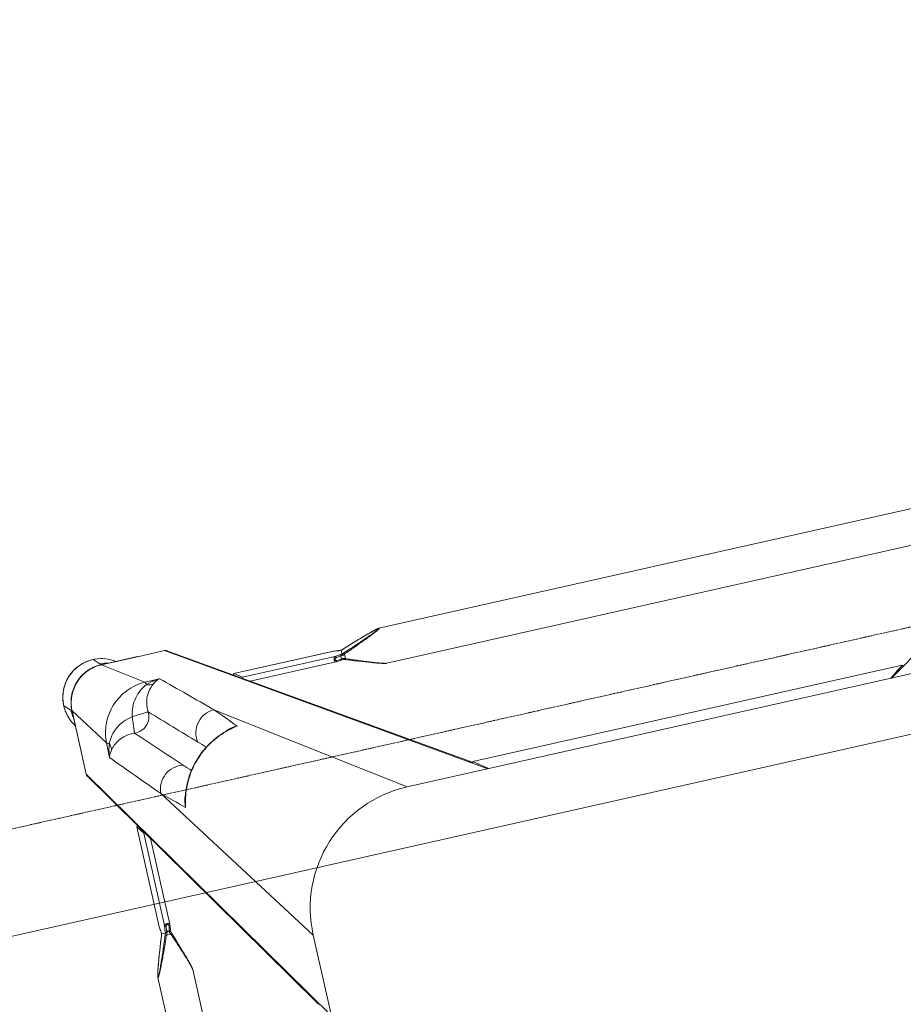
# Model space of a CAD drawing. Header units: metres. Extents: x 362935 to 596424, y 80601 to 172483.
# Tile 35 of 174: x 394257 to 394578, y 96184 to 96541. Entities that reach past the tile are written whole.
import ezdxf

# ---------------------------------------------------------------- set-up
doc = ezdxf.new("R2010")
doc.units = ezdxf.units.M
doc.linetypes.add('DASHED2', pattern=[9.525, 6.35, -3.175])
doc.layers.get('0').update_dxf_attribs({"color": 8, "lineweight": 5})
doc.layers.add('A1-WODDEN BATTEN', color=8, linetype='Continuous', lineweight=5)
doc.layers.add('FURNITURE', color=8, linetype='Continuous', lineweight=5)

# ---------------------------------------------------------------- blocks, each defined once
blk = doc.blocks.new('FTV1-W2')
at = {"color": 0}
blk.add_lwpolyline([(0, -450), (0, 0), (2400, 0), (2400, -450)], close=True, dxfattribs=at)
at = {"layer": 'FURNITURE', "linetype": 'DASHED2', "ltscale": 0.06}
blk.add_lwpolyline([(2400, -412), (0, -412)], dxfattribs=at)
blk = doc.blocks.new('SV2W-A')
at = {"linetype": 'Continuous', "lineweight": 0}
for p, q in [((3.37, -227.09), (3.37, -17.09)), ((48.71, -224.5), (48.71, -19.68)), ((61.71, -224.5), (61.71, -19.68)), ((70.85, -302.09), (3.37, -197.09)), ((70.62, -301.28), (7.5, -203.05)), ((48.71, -224.5), (48.71, -224.5)), ((61.71, -224.5), (61.71, -224.5)), ((3.37, -227.09), (45.99, -289.28)), ((49.03, -226.05), (49.09, -226.28)), ((49.09, -226.28), (49.16, -226.51)), ((49.16, -226.51), (49.23, -226.76)), ((49.23, -226.76), (49.34, -227.14)), ((49.34, -227.14), (49.46, -227.54)), ((49.46, -227.54), (49.59, -227.95)), ((49.59, -227.95), (49.76, -228.53)), ((60.57, -228.82), (60.76, -228.24)), ((60.76, -228.24), (60.93, -227.67)), ((60.93, -227.67), (61.05, -227.27)), ((61.05, -227.27), (61.16, -226.88)), ((61.16, -226.88), (61.23, -226.64)), ((61.23, -226.64), (61.3, -226.4)), ((61.3, -226.4), (61.37, -226.16)), ((61.37, -226.16), (61.43, -225.94)), ((61.43, -225.94), (61.48, -225.73)), ((49.76, -228.53), (49.95, -229.12)), ((49.95, -229.12), (50.2, -229.9)), ((50.2, -229.9), (50.52, -230.87)), ((50.52, -230.87), (50.86, -231.9)), ((50.86, -231.9), (51.28, -233.17)), ((59.39, -232.44), (59.75, -231.38)), ((59.75, -231.38), (60.07, -230.38)), ((60.07, -230.38), (60.33, -229.58)), ((60.33, -229.58), (60.57, -228.82)), ((51.28, -233.17), (51.74, -234.52)), ((51.74, -234.52), (52.24, -235.95)), ((58.04, -236.38), (58.48, -235.12)), ((58.48, -235.12), (58.95, -233.74)), ((58.95, -233.74), (59.39, -232.44)), ((52.24, -235.95), (52.77, -237.49)), ((52.77, -237.49), (53.29, -238.93)), ((53.43, -238.23), (53.63, -238.76)), ((53.63, -238.76), (55.29, -238.76)), ((57.12, -238.98), (57.41, -238.17)), ((57.14, -238.93), (57.14, -238.93)), ((57.41, -238.17), (57.89, -236.82)), ((57.89, -236.82), (58.04, -236.38)), ((53.22, -242.37), (53.22, -274.2)), ((53.33, -241.37), (53.23, -242.25)), ((53.54, -239.61), (53.33, -241.37)), ((53.86, -240.28), (53.9, -239.87)), ((54.52, -240.18), (54.26, -240.18)), ((55.51, -239.78), (55.22, -242.31)), ((55.22, -242.31), (55.22, -276.63)), ((55.53, -239.59), (55.51, -239.78)), ((56.91, -239.59), (55.53, -239.59)), ((56.92, -239.58), (56.92, -239.58)), ((56.99, -240.47), (56.97, -240.32)), ((57.07, -241.13), (56.99, -240.47)), ((56.99, -240.47), (56.99, -240.53)), ((56.99, -240.53), (57.01, -240.73)), ((57.01, -240.73), (57.06, -241.12)), ((57.06, -241.12), (57.11, -241.52)), ((57.13, -241.68), (57.07, -241.13)), ((57.11, -241.52), (57.19, -242.26)), ((57.2, -242.25), (57.13, -241.68)), ((57.19, -242.26), (57.2, -242.31)), ((57.2, -242.31), (57.2, -242.25)), ((57.2, -242.25), (57.2, -279.43)), ((57.21, -242.37), (57.2, -242.31)), ((57.21, -279.44), (57.21, -242.37)), ((-326.63, -339.57), (-221.63, -272.09)), ((-251.63, -272.09), (-41.63, -272.09)), ((-221.36, -272.09), (-226.39, -275.82)), ((-71.89, -272.09), (-66.86, -275.82)), ((-71.63, -272.09), (33.37, -339.57)), ((-41.63, -272.09), (20.57, -314.71)), ((-226.42, -275.83), (-226.39, -275.82)), ((-226.39, -275.82), (-66.86, -275.82)), ((-226.39, -275.83), (-66.86, -275.83)), ((-66.86, -275.82), (-66.84, -275.83)), ((-65.67, -276.22), (32.56, -339.34)), ((57.2, -279.43), (55.22, -276.63)), ((57.2, -279.45), (57.2, -279.43)), ((37.86, -285.35), (38.02, -284.72)), ((38.02, -284.72), (38.02, -284.72)), ((70.85, -302.09), (70.85, -325.56)), ((16, -306.74), (16.76, -306.55)), ((16, -306.73), (16, -306.73)), ((61.23, -311.53), (61.32, -306.11)), ((61.23, -311.53), (70.85, -325.56)), ((70.89, -312.15), (70.89, -323.76)), ((-249.04, -317.43), (-44.21, -317.43)), ((-44.21, -317.43), (-44.22, -317.43)), ((-42.66, -317.75), (-42.88, -317.69)), ((-42.43, -317.81), (-42.66, -317.75)), ((-42.2, -317.88), (-42.43, -317.81)), ((-41.95, -317.95), (-42.2, -317.88)), ((-41.57, -318.06), (-41.95, -317.95)), ((-41.17, -318.18), (-41.57, -318.06)), ((-40.76, -318.31), (-41.17, -318.18)), ((-40.18, -318.49), (-40.76, -318.31)), ((-39.58, -318.67), (-40.18, -318.49)), ((-38.81, -318.92), (-39.58, -318.67)), ((-37.83, -319.24), (-38.81, -318.92)), ((-36.8, -319.58), (-37.83, -319.24)), ((-35.71, -319.95), (-36.8, -319.58)), ((-34.37, -320.4), (-35.71, -319.95)), ((-32.95, -320.89), (-34.37, -320.4)), ((-31.65, -321.35), (-32.95, -320.89)), ((-30.27, -321.83), (-31.65, -321.35)), ((-29.69, -322.04), (-30.27, -321.83)), ((-29.96, -324.01), (-29.96, -322.35)), ((-29.14, -322.23), (-29.31, -322.17)), ((-29.13, -325.63), (-29.13, -324.22)), ((-28.2, -322.55), (-28.54, -322.59)), ((-28.54, -322.59), (-28.54, -323.63)), ((-27.29, -322.05), (-28.25, -322.16)), ((-27.65, -322.49), (-28.2, -322.55)), ((-28.19, -324.14), (-26.41, -323.94)), ((-26.76, -322.38), (-27.65, -322.49)), ((-26.46, -321.95), (-27.29, -322.05)), ((7.91, -323.94), (-26.41, -323.94)), ((5.49, -321.94), (-26.35, -321.94)), ((10.71, -325.92), (7.91, -323.94)), ((70.91, -324.93), (70.9, -324.72)), ((-37.32, -328.46), (-36.08, -328.05)), ((-36.08, -328.05), (-34.77, -327.6)), ((-34.77, -327.6), (-33.36, -327.12)), ((-33.36, -327.12), (-31.87, -326.6)), ((-31.87, -326.6), (-29.69, -325.83)), ((-29.79, -325.86), (-29.79, -325.86)), ((-29.16, -325.64), (-28.99, -325.65)), ((-29.14, -325.64), (-29.14, -325.64)), ((-28.99, -325.65), (-28.76, -325.66)), ((-28.25, -325.71), (-28.19, -325.71)), ((-28.25, -325.71), (-28.09, -325.73)), ((-27.6, -325.78), (-28.19, -325.71)), ((-28.09, -325.73), (-27.56, -325.79)), ((-27.2, -325.83), (-27.6, -325.78)), ((-27.56, -325.79), (-26.46, -325.92)), ((-26.6, -325.89), (-27.2, -325.83)), ((-26.41, -325.92), (-26.6, -325.89)), ((-26.46, -325.92), (10.71, -325.92)), ((-26.46, -325.92), (-26.39, -325.92)), ((-26.39, -325.92), (-26.35, -325.92)), ((-26.35, -325.92), (10.73, -325.92)), ((10.71, -325.92), (10.73, -325.92)), ((70.89, -325.61), (71.25, -325.96)), ((70.92, -325.34), (70.92, -325.56)), ((73.35, -328.09), (71.22, -325.96)), ((-249.04, -330.43), (-44.21, -330.43)), ((-44.21, -330.43), (-44.22, -330.43)), ((-42.66, -330.11), (-42.43, -330.05)), ((-42.43, -330.05), (-42.2, -329.99)), ((-41.83, -329.88), (-41.44, -329.77)), ((-41.44, -329.77), (-41.04, -329.64)), ((-41.04, -329.64), (-40.47, -329.47)), ((-40.47, -329.47), (-39.89, -329.29)), ((-39.89, -329.29), (-39.12, -329.05)), ((-39.12, -329.05), (-38.32, -328.79)), ((-38.32, -328.79), (-37.32, -328.46)), ((37.39, -330.03), (42.81, -329.95)), ((42.81, -329.95), (56.84, -339.57)), ((43.37, -339.57), (33.37, -339.57)), ((56.84, -339.57), (43.37, -339.57)), ((43.44, -339.61), (56.89, -339.61)), ((57.04, -339.76), (57.25, -339.96)), ((59.37, -342.07), (57.24, -339.94))]:
    blk.add_line(p, q, dxfattribs=at)
for points in [[(48.71, -224.5), (48.72, -224.54), (48.72, -224.6), (48.72, -224.66), (48.73, -224.72), (48.74, -224.79), (48.75, -224.86), (48.76, -224.93), (48.78, -225.01), (48.79, -225.09), (48.81, -225.17), (48.83, -225.25), (48.85, -225.34), (48.87, -225.44), (48.9, -225.53), (48.92, -225.63), (48.95, -225.73), (48.97, -225.84), (49.03, -226.05)], [(61.6, -225.25), (61.62, -225.17), (61.63, -225.09), (61.65, -225.01), (61.67, -224.93), (61.68, -224.86), (61.69, -224.79), (61.7, -224.72), (61.71, -224.66), (61.71, -224.6), (61.71, -224.54), (61.71, -224.5)], [(61.48, -225.73), (61.51, -225.63), (61.53, -225.53), (61.56, -225.44), (61.58, -225.34), (61.6, -225.25)], [(53.29, -238.93), (53.37, -239.18), (53.46, -239.43)], [(56.99, -239.37), (57.06, -239.18), (57.12, -238.98)], [(53.23, -242.25), (53.22, -242.34), (53.22, -242.37)], [(53.46, -239.43), (53.54, -239.67), (53.54, -239.7)], [(56.92, -239.58), (56.93, -239.56), (56.99, -239.37)], [(56.94, -239.91), (56.93, -239.68), (56.92, -239.56)], [(56.97, -240.32), (56.96, -240.13), (56.94, -239.91)], [(16.76, -306.55), (18.88, -305.91), (20.96, -305.11), (22.98, -304.14), (24.93, -303.02), (26.78, -301.75), (28.55, -300.35), (30.19, -298.81), (31.72, -297.15), (33.12, -295.39), (34.38, -293.52), (35.49, -291.57), (36.44, -289.55), (37.23, -287.47), (37.86, -285.35)], [(-42.88, -317.69), (-42.98, -317.67), (-43.08, -317.64), (-43.18, -317.62), (-43.28, -317.59), (-43.37, -317.57), (-43.46, -317.55), (-43.55, -317.53), (-43.63, -317.51), (-43.71, -317.5), (-43.78, -317.48), (-43.86, -317.47), (-43.93, -317.46), (-43.99, -317.45), (-44.06, -317.44), (-44.12, -317.44), (-44.17, -317.43), (-44.22, -317.43)], [(-29.31, -322.17), (-29.5, -322.11), (-29.69, -322.04)], [(-28.25, -322.16), (-28.36, -322.17), (-28.55, -322.19), (-28.76, -322.2), (-28.99, -322.22), (-29.16, -322.22)], [(-26.35, -321.94), (-26.39, -321.94), (-26.46, -321.95)], [(-29.69, -325.83), (-29.5, -325.76), (-29.3, -325.7), (-29.14, -325.64)], [(-28.76, -325.66), (-28.55, -325.68), (-28.36, -325.7), (-28.25, -325.71)], [(-44.22, -330.43), (-44.17, -330.43), (-44.12, -330.43), (-44.06, -330.42), (-43.99, -330.42), (-43.93, -330.41), (-43.86, -330.4), (-43.79, -330.38), (-43.71, -330.37), (-43.63, -330.35), (-43.55, -330.34), (-43.46, -330.32)], [(-43.46, -330.32), (-43.37, -330.3), (-43.28, -330.27), (-43.18, -330.25), (-43.08, -330.23), (-42.98, -330.2), (-42.88, -330.17), (-42.66, -330.11)], [(-42.2, -329.99), (-42.08, -329.95), (-41.83, -329.88)]]:
    blk.add_lwpolyline(points, dxfattribs=at)
for centre, radius, start, end in [((-41.63, -227.09), 45, 270, 0), ((20.67, -254.66), 36.6, 25.327, 25.7487), ((30.15, -229.54), 27.27, 339.0791, 339.8493), ((81.71, -247.68), 26.08, 160.3973, 161.9235), ((31.58, -230.09), 25.74, 338.146, 339.0892), ((73.83, -238.9), 16.92, 182.3246, 182.9034), ((64.91, -239.6), 7.98, 186.256, 186.6642), ((9.87, -278.05), 28.83, 346.6036, 347.3408), ((10.14, -278.11), 28.56, 347.3353, 351.3875), ((22.12, -281.06), 16.31, 347.0122, 355.3188), ((1101.07, 882.33), 1576.66, 227.62265, 227.99608), ((28.7, -282.77), 9.64, 334.8369, 343.365), ((-2569.27, -2687.12), 3548.12, 42.14906, 42.5165), ((-826.96, -1131.17), 1199.74, 44.01228, 44.18381), ((-6479.3, -6591.06), 9058.45, 43.875091, 44.008381), ((862.27, 558.05), 1199.48, 225.81604, 225.98775), ((69.44, -302.04), 1.4, 29.2372, 32.6099), ((9.39, -278.87), 28.55, 278.6076, 282.8248), ((12.34, -290.83), 16.32, 274.6716, 282.9875), ((9.33, -278.6), 28.83, 282.8187, 283.4009), ((14.06, -297.42), 9.64, 286.6319, 295.2458), ((6374.01, 6264.2), 9132.92, 225.992162, 226.124366), ((-1254.82, -1463.85), 1716.72, 42.01918, 42.36216), ((2488.65, 2377.39), 3652.24, 227.4859, 227.84284), ((59.52, -328.05), 13.87, 24.1743, 34.9746), ((-12.76, -286.69), 39.59, 244.2603, 244.433), ((-39.18, -305.46), 20.72, 296.4506, 298.295), ((-18.34, -298.42), 26.6, 244.3575, 245.5098), ((-39.08, -299.14), 26.98, 290.1485, 291.6429), ((94.79, -323.76), 23.91, 180.0085, 180.5994), ((57.24, -325.9), 13.98, 4.583, 12.3998), ((59.49, -328.06), 13.9, 2.7783, 24.1428), ((-21, -350.54), 26.2, 108.5694, 109.6049), ((-21.54, -348.92), 24.49, 108.051, 108.5687), ((-29.82, -342.51), 16.88, 87.0641, 87.6759), ((59.37, -328.09), 14, 269.9994, 0.0006), ((56.89, -325.51), 13.96, 356.0899, 357.968), ((56.92, -325.51), 13.93, 357.9679, 359.7939), ((56.86, -325.64), 14.02, 356.524, 358.3651), ((56.87, -325.64), 14.02, 358.3649, 0.1468), ((57.32, -325.9), 13.91, 359.7212, 4.5867), ((59.45, -328.06), 13.94, 357.432, 2.7677), ((59.34, -328.05), 14.05, 314.9701, 357.4085), ((59.33, -328.06), 14.05, 272.5915, 315.0299), ((33.32, -338.16), 1.4, 237.3901, 240.7628), ((59.33, -328.24), 13.87, 235.025, 267.2496), ((57.18, -325.96), 13.98, 257.6002, 265.417), ((57.18, -326.02), 13.92, 265.4148, 269.399), ((56.79, -325.66), 13.91, 270.2057, 270.3862), ((56.79, -325.65), 13.92, 270.3862, 271.002), ((56.92, -325.59), 14.01, 269.8531, 270.469), ((57.18, -326.12), 13.83, 269.4023, 270.2846), ((56.92, -325.59), 14.02, 270.4691, 271.3029), ((59.34, -328.17), 13.94, 267.2323, 272.568)]:
    blk.add_arc(centre, radius, start, end, dxfattribs=at)
for centre, major_axis, ratio, start_param, end_param in [((-224.51, -273.43), (1.01, 0), 0.981142, -2.115885, -1.570796), ((-68.75, -273.43), (1.01, 0), 0.981142, -1.570796, -1.025696), ((-226.39, -274.33), (0.03, 1.5), 0.156004, -4.025183, -3.141059), ((-66.86, -274.33), (-0.03, 1.5), 0.156004, 3.141059, 4.025198), ((54.22, -276.63), (1, -0.02), 0.16329, 0.120074, 1.080381), ((56.21, -279.43), (1, -0.02), 0.16329, -1.075562, -0.001825), ((60.92, -312.3), (10, 0), 0.182662, 0.082453, 0.116856), ((7.91, -322.94), (-0.02, 1), 0.16329, -4.221973, -3.261666), ((10.71, -324.92), (-0.02, 1), 0.16329, -3.139768, -2.066031)]:
    blk.add_ellipse(centre, major_axis=major_axis, ratio=ratio, start_param=start_param, end_param=end_param, dxfattribs=at)
for points, start_tangent, end_tangent in [([(7.34, -202.81), (6.71, -202.27)], (-0.538874, 0.842386), (-0.916163, 0.400807)), ([(7.57, -203.62), (7.34, -202.81)], (0.021147, 0.999776), (-0.538874, 0.842386)), ([(48.71, -224.5), (48.73, -224.69), (48.78, -224.94), (48.85, -225.25), (48.94, -225.59), (49.16, -226.34), (49.42, -227.15), (49.7, -228), (50, -228.89), (50.63, -230.7), (51.3, -232.55), (51.99, -234.43), (52.7, -236.32), (53.43, -238.23)], (-0.001275, -0.999999), (0.358586, -0.933497)), ([(55.29, -238.76), (56.12, -236.7), (56.95, -234.65), (57.79, -232.62), (58.22, -231.61), (58.64, -230.61), (59.07, -229.63), (59.49, -228.66), (59.91, -227.71), (60.33, -226.8), (60.54, -226.37), (60.74, -225.95), (60.93, -225.55), (61.12, -225.19), (61.3, -224.87), (61.45, -224.62), (61.52, -224.52), (61.58, -224.45), (61.63, -224.41), (61.67, -224.39)], (0.36943, 0.929258), (0.999974, -0.007184)), ([(55.75, -238.93), (56.5, -236.9), (57.26, -234.87), (58.03, -232.86), (58.42, -231.86), (58.81, -230.87), (59.2, -229.9), (59.59, -228.93), (59.98, -227.99), (60.36, -227.07), (60.55, -226.63), (60.74, -226.2), (60.93, -225.8), (61.11, -225.42), (61.27, -225.09), (61.43, -224.81), (61.49, -224.71), (61.55, -224.63), (61.6, -224.58), (61.64, -224.56)], (0.344508, 0.938783), (0.999982, -0.005917)), ([(61.68, -224.76), (61.67, -224.85), (61.61, -225.17)], (-0.091221, -0.995831), (-0.205408, -0.978676)), ([(61.64, -224.56), (61.68, -224.62), (61.68, -224.68), (61.68, -224.76)], (0.999965, 0.008398), (-0.091221, -0.995831)), ([(61.67, -224.39), (61.69, -224.4), (61.71, -224.44), (61.71, -224.5)], (0.999944, 0.010617), (0.004823, -0.999988)), ([(61.61, -225.17), (61.45, -225.82), (61.25, -226.57), (60.76, -228.2), (60.22, -229.92), (59.64, -231.68), (59.04, -233.48), (58.42, -235.29), (57.14, -238.93)], (-0.205408, -0.978676), (-0.335383, -0.942082)), ([(53.63, -238.76), (53.49, -238.82), (53.38, -238.87), (53.34, -238.89), (53.31, -238.91), (53.29, -238.92), (53.29, -238.93)], (-0.935297, -0.353863), (0.311336, -0.9503)), ([(53.75, -239.01), (54.04, -239.63), (54.26, -240.18)], (0.427625, -0.903956), (0.341942, -0.939721)), ([(54.52, -240.18), (54.9, -239.52), (55.29, -238.76)], (0.513965, 0.857811), (0.445042, 0.89551)), ([(55.29, -238.76), (55.6, -238.88), (55.75, -238.93)], (0.938767, -0.344552), (0.925521, -0.378696)), ([(55.22, -242.31), (55.11, -242.49), (54.89, -242.64), (54.56, -242.75), (54.17, -242.8), (53.79, -242.77), (53.48, -242.68), (53.37, -242.61), (53.29, -242.54), (53.24, -242.46), (53.22, -242.37)], (-0.227537, -0.973769), (-0.001913, 0.999998)), ([(53.23, -242.25), (53.24, -242.21), (53.31, -242.09)], (0.119095, 0.992883), (0.713246, 0.700914)), ([(53.31, -242.09), (53.35, -242.06), (53.5, -241.98)], (0.713246, 0.700914), (0.959329, 0.282291)), ([(53.5, -241.98), (53.66, -241.96)], (0.959329, 0.282291), (0.999559, 0.029703)), ([(53.54, -239.7), (53.58, -239.73), (53.6, -239.74), (53.64, -239.75), (53.74, -239.78), (53.84, -239.83)], (0.311061, -0.95039), (0.85259, -0.522581)), ([(53.66, -241.96), (53.86, -240.28)], (0.113646, 0.993521), (0.112462, 0.993656)), ([(54.7, -241.96), (54.65, -242.13), (54.54, -242.28), (54.36, -242.4), (54.12, -242.44), (53.9, -242.4), (53.75, -242.28), (53.68, -242.13), (53.66, -241.96)], (-0.118395, -0.992967), (0.113571, 0.99353)), ([(53.84, -239.83), (53.9, -239.87)], (0.85259, -0.522581), (0.749465, -0.662043)), ([(54.26, -240.18), (53.99, -239.94), (53.9, -239.87)], (-0.74466, 0.667444), (-0.749465, 0.662044)), ([(54.95, -239.87), (54.52, -240.18)], (-0.81161, -0.5842), (-0.804441, -0.594033)), ([(54.95, -239.87), (54.7, -241.96)], (-0.120357, -0.992731), (-0.118392, -0.992967)), ([(55.22, -242.31), (55.17, -242.18), (55.05, -242.07), (54.89, -241.99), (54.7, -241.96)], (-0.115609, 0.993295), (-0.999565, 0.029499)), ([(54.95, -239.87), (55.27, -239.75), (55.47, -239.67)], (0.81161, 0.584199), (0.542855, 0.839827)), ([(55.47, -239.67), (55.51, -239.62), (55.52, -239.6), (55.53, -239.59)], (0.542855, 0.839827), (1, -0.000004)), ([(56.92, -239.58), (56.92, -239.59), (56.91, -239.59)], (-0.335465, -0.942053), (-1, -0.000699)), ([(56.93, -239.75), (56.94, -239.95), (56.98, -240.47)], (0.050704, -0.998714), (0.10903, -0.994039)), ([(57.2, -242.31), (57.21, -242.37)], (0.227505, -0.973777), (0.000171, -1)), ([(-65.91, -276.06), (-66.45, -275.43)], (-0.842386, 0.538874), (-0.400787, 0.916171)), ([(-65.1, -276.29), (-65.91, -276.06)], (-0.999776, -0.021147), (-0.842386, 0.538874)), ([(37.92, -284.73), (34.96, -292.28), (30.05, -298.76), (23.57, -303.68), (16.01, -306.64)], (-0.231685, -0.972791), (-0.972773, -0.231761)), ([(38.38, -282.38), (38.35, -283.19), (37.94, -285.53)], (0.005311, -0.999986), (-0.287143, -0.957888)), ([(45.99, -289.28), (45.14, -292.87), (42.85, -295.77), (39.56, -297.44), (35.88, -297.57)], (-0.014824, -0.99989), (-0.983095, 0.183096)), ([(70.85, -302.09), (70.67, -301.35)], (0.021147, 0.999776), (-0.488372, 0.872635)), ([(16.81, -306.65), (16.05, -306.85), (13.66, -307.1)], (-0.957895, -0.287117), (-0.999986, 0.005292)), ([(20.57, -314.71), (24.15, -313.86), (27.05, -311.57), (28.73, -308.28), (28.86, -304.6)], (0.99989, 0.014825), (-0.183098, 0.983095)), ([(60.03, -308.59), (60.47, -307.98), (61.32, -306.11)], (0.61844, 0.785832), (0.260466, 0.965483)), ([(60.27, -311.13), (60.65, -309.89), (61.32, -306.11)], (0.319709, 0.947516), (0.086715, 0.996233)), ([(50.51, -312.75), (53.84, -312.54), (56.61, -311.51), (58.65, -310.07), (60.03, -308.59)], (0.995088, -0.098992), (0.62004, 0.78457)), ([(60.27, -311.13), (59.94, -309.83), (60.03, -308.59)], (-0.373604, 0.927588), (0.239059, 0.971005)), ([(42.81, -329.95), (49.77, -328.44), (55.69, -324.41), (59.72, -318.48), (61.23, -311.53)], (0.999851, 0.01725), (0.017219, 0.999852)), ([(44.03, -319.23), (44.39, -316.68), (45.79, -314.51), (47.96, -313.11), (50.51, -312.75)], (-0.074771, 0.997201), (0.997201, -0.074771)), ([(50.04, -318.75), (53.47, -317.78), (56.44, -316.02), (58.75, -313.69), (60.27, -311.13)], (0.988966, 0.14814), (0.411025, 0.911624)), ([(50.04, -318.75), (50.22, -316.61), (50.3, -315.62), (50.38, -314.74), (50.44, -313.99), (50.48, -313.4), (50.48, -312.97), (50.49, -312.84), (50.51, -312.75)], (0.130599, 0.991435), (0.396932, 0.917848)), ([(60.27, -311.13), (60.9, -311.33), (61.1, -311.43), (61.23, -311.53)], (0.97158, -0.236709), (0.668755, -0.743483)), ([(-29.96, -322.35), (-31.93, -321.6), (-33.89, -320.86), (-35.84, -320.14), (-37.77, -319.44), (-39.65, -318.78), (-40.56, -318.47), (-41.45, -318.18), (-42.3, -317.91), (-43.08, -317.68), (-43.44, -317.58), (-43.76, -317.5), (-44.02, -317.45), (-44.21, -317.43)], (-0.933016, 0.359834), (-0.999999, -0.001112)), ([(39.88, -328.74), (41.35, -327.37), (42.79, -325.32), (43.82, -322.56), (44.03, -319.23)], (0.784452, 0.62019), (-0.098955, 0.995092)), ([(42.41, -328.99), (44.98, -327.46), (47.3, -325.16), (49.06, -322.18), (50.04, -318.75)], (0.911574, 0.411135), (0.148359, 0.988934)), ([(50.04, -318.75), (47.89, -318.94), (46.91, -319.02), (46.02, -319.1), (45.27, -319.16), (44.68, -319.2), (44.26, -319.2), (44.12, -319.21), (44.03, -319.23)], (-0.991439, -0.130574), (-0.917794, -0.397057)), ([(-44.33, -330.39), (-44.31, -330.35), (-44.27, -330.3), (-44.2, -330.24), (-44.1, -330.17), (-43.84, -330.02), (-43.53, -329.84), (-43.16, -329.65), (-42.77, -329.46), (-42.35, -329.26), (-41.92, -329.05), (-41.01, -328.63), (-40.06, -328.21), (-39.09, -327.79), (-38.11, -327.36), (-37.11, -326.94), (-36.1, -326.51), (-34.07, -325.67), (-32.02, -324.84), (-29.96, -324.01)], (-0.00525, 0.999986), (0.929258, 0.369432)), ([(-44.16, -330.36), (-44.14, -330.32), (-44.09, -330.27), (-44.01, -330.21), (-43.9, -330.15), (-43.63, -329.99), (-43.3, -329.82), (-42.92, -329.65), (-42.51, -329.46), (-42.09, -329.27), (-41.65, -329.08), (-40.73, -328.69), (-39.79, -328.31), (-38.82, -327.92), (-37.84, -327.53), (-36.85, -327.14), (-35.86, -326.75), (-33.85, -325.98), (-31.82, -325.22), (-29.79, -324.47)], (-0.004587, 0.999989), (0.938783, 0.344509)), ([(-29.96, -322.35), (-29.9, -322.21), (-29.85, -322.1), (-29.83, -322.06), (-29.81, -322.03), (-29.8, -322.01), (-29.79, -322)], (0.353861, 0.935298), (0.950331, -0.311242)), ([(-29.96, -324.01), (-29.84, -324.32), (-29.79, -324.47)], (0.344553, -0.938767), (0.378721, -0.925511)), ([(-29.36, -322.63), (-29.27, -322.34), (-29.22, -322.26), (-29.16, -322.22)], (0.181353, 0.983418), (0.998887, 0.047174)), ([(-28.54, -322.59), (-28.72, -322.6), (-29.36, -322.63)], (-0.995627, -0.093423), (-0.99962, -0.027573)), ([(-29.36, -323.7), (-29.14, -323.69), (-28.54, -323.63)], (0.998985, 0.045036), (0.990267, 0.139178)), ([(-29.36, -323.7), (-29.32, -323.88), (-29.26, -324.04), (-29.2, -324.16), (-29.14, -324.21)], (0.180239, -0.983623), (0.942079, -0.33539)), ([(-29.14, -324.21), (-28.88, -324.2), (-28.19, -324.14)], (0.999179, 0.040503), (0.993204, 0.116382)), ([(-29.14, -324.21), (-29.13, -324.21), (-29.13, -324.22)], (0.942045, -0.335488), (0.00066, -1)), ([(-28.54, -322.59), (-28.52, -322.43), (-28.45, -322.29), (-28.36, -322.2), (-28.25, -322.16)], (0.037637, 0.999291), (0.992648, 0.121036)), ([(-28.54, -323.63), (-26.76, -323.42)], (0.99278, 0.119949), (0.992967, 0.118392)), ([(-28.54, -323.63), (-28.51, -323.82), (-28.43, -323.98), (-28.32, -324.09), (-28.19, -324.14)], (0.037304, -0.999304), (0.993309, -0.11549)), ([(-26.76, -322.38), (-26.73, -322.22), (-26.67, -322.09), (-26.58, -321.99), (-26.46, -321.95)], (0.029703, 0.999559), (0.992883, 0.119096)), ([(-26.76, -323.42), (-26.59, -323.37), (-26.44, -323.25), (-26.32, -323.07), (-26.27, -322.84), (-26.32, -322.62), (-26.44, -322.47), (-26.59, -322.4), (-26.76, -322.38)], (0.992968, 0.118387), (-0.993522, -0.113643)), ([(-26.76, -323.42), (-26.73, -323.61), (-26.65, -323.77), (-26.54, -323.88), (-26.41, -323.94)], (0.029499, -0.999565), (0.993295, -0.115609)), ([(-26.41, -323.94), (-26.23, -323.83), (-26.08, -323.61), (-25.97, -323.28), (-25.92, -322.89), (-25.95, -322.51), (-26.04, -322.2), (-26.1, -322.09), (-26.18, -322.01), (-26.26, -321.96), (-26.35, -321.94)], (0.973786, 0.227467), (-0.999996, 0.002962)), ([(70.9, -324.72), (70.9, -324.55), (70.89, -324.01)], (-0.031694, 0.999498), (-0.010313, 0.999947)), ([(-29.79, -325.86), (-33.44, -327.14), (-35.25, -327.76), (-37.04, -328.36), (-38.81, -328.94), (-40.53, -329.49), (-42.16, -329.97), (-42.9, -330.17), (-43.55, -330.33)], (-0.942082, -0.335384), (-0.978862, -0.204521)), ([(-29.13, -325.63), (-29.13, -325.64), (-29.14, -325.64)], (-0.002385, -0.999997), (-0.942203, -0.335043)), ([(-28.47, -325.68), (-28.59, -325.67), (-28.96, -325.65)], (-0.996277, 0.086204), (-0.998684, 0.051277)), ([(-28.19, -325.71), (-28.26, -325.7), (-28.47, -325.68)], (-0.993236, 0.116111), (-0.996277, 0.086204)), ([(-26.35, -325.92), (-26.41, -325.92)], (-1, 0.00041), (-0.973885, 0.227044)), ([(70.82, -326.46), (69.51, -331.48), (66.47, -335.69), (62.12, -338.52), (57.04, -339.57)], (-0.068188, -0.997672), (-0.999847, -0.017487)), ([(70.86, -326.49), (69.6, -331.5), (66.61, -335.71), (62.29, -338.54), (57.24, -339.6)], (-0.060632, -0.99816), (-0.999741, -0.022737)), ([(70.85, -325.56), (70.89, -325.61)], (0.703317, -0.710876), (0.520906, -0.853614)), ([(70.92, -325.37), (70.92, -325.27), (70.91, -324.93)], (-0.002901, 0.999996), (-0.032219, 0.999481)), ([(-44.22, -330.43), (-44.26, -330.43), (-44.31, -330.42), (-44.33, -330.39)], (-0.999992, 0.004076), (0.011158, 0.999938)), ([(-44.14, -330.38), (-44.16, -330.36)], (-0.808745, 0.588159), (0.008751, 0.999962)), ([(-43.55, -330.33), (-43.77, -330.37), (-43.94, -330.39), (-44.07, -330.4), (-44.14, -330.38)], (-0.978862, -0.204521), (-0.808745, 0.588159)), ([(37.39, -330.04), (38.01, -329.83), (39.88, -328.74)], (0.965527, 0.260301), (0.785826, 0.618447)), ([(37.39, -330.03), (38.65, -329.89), (42.41, -328.99)], (0.996234, 0.0867), (0.947517, 0.319704)), ([(42.41, -328.99), (41.11, -328.66), (39.88, -328.74)], (-0.92762, 0.373525), (-0.971118, -0.238599)), ([(42.81, -329.95), (42.71, -329.82), (42.61, -329.62), (42.41, -328.99)], (-0.743483, 0.668755), (-0.236707, 0.971581)), ([(33.37, -339.57), (32.63, -339.39)], (-0.999776, -0.021147), (-0.872635, 0.488372)), ([(43.44, -339.61), (43.37, -339.57)], (-0.911095, 0.412197), (-0.840511, 0.541795)), ([(56.09, -339.61), (56.68, -339.67), (56.88, -339.7), (57, -339.74)], (0.994409, -0.105593), (0.930324, -0.366739)), ([(56.89, -339.61), (56.84, -339.57)], (-0.838225, 0.545324), (-0.735568, 0.677451)), ([(57, -339.74), (57.04, -339.76)], (0.930324, -0.366739), (0.707107, -0.707107))]:
    blk.add_spline(points, degree=3, dxfattribs=dict(at, start_tangent=start_tangent, end_tangent=end_tangent))

msp = doc.modelspace()

# ---------------------------------------------------------------- linework, layer by layer
at = {"layer": 'A1-WODDEN BATTEN', "color": 8, "linetype": 'DASHED2', "ltscale": 0.3}
for radius, end in [(48676.64, 282.516053), (48726.64, 282.516537)]:
    msp.add_arc((385885.19, 144734.68, 1343980.86), radius, 277.768382, end, dxfattribs=at)

# ---------------------------------------------------------------- block references
at = {"layer": 'FURNITURE'}
for name, p, rotation in [('FTV1-W2', (394105.91, 96636.56, 1343980.86), 12.66484600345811), ('SV2W-A', (394416.79, 95988.31, 1343980.86), 192.6648460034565)]:
    msp.add_blockref(name, p, dxfattribs=dict(at, rotation=rotation))

doc.saveas('drawing.dxf')
